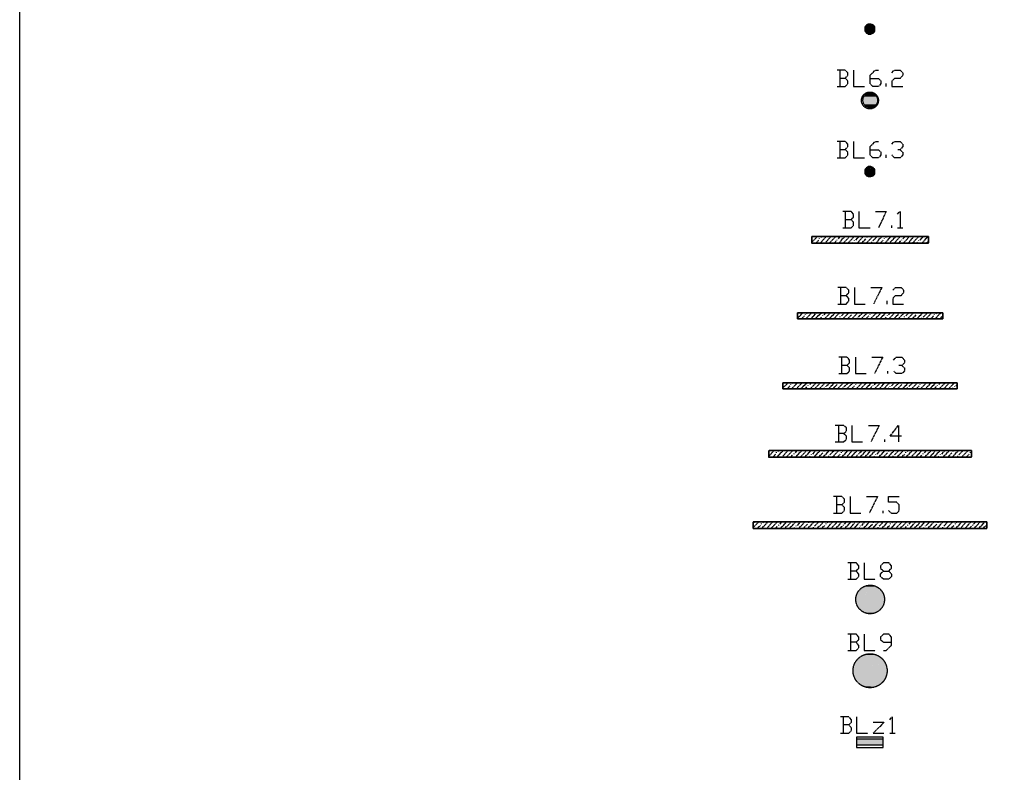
# Model space of a CAD drawing. Header units: millimetres. Extents: x -523 to 1404227, y -783705 to 1038705.
# Tile 170 of 256: x 392587 to 402170, y 238345 to 245673. Entities that reach past the tile are written whole.
import ezdxf

# ---------------------------------------------------------------- set-up
doc = ezdxf.new("R2010")
doc.units = ezdxf.units.MM
doc.linetypes.add('ACAD_ISO08W100', pattern=[36, 24, -3, 6, -3])
doc.layers.add('!!ELEKTRYKA', color=7, linetype='Continuous')

msp = doc.modelspace()

# ---------------------------------------------------------------- linework, layer by layer
at = {"layer": '!!ELEKTRYKA', "color": 7, "linetype": 'ACAD_ISO08W100', "lineweight": -3}
msp.add_lwpolyline([(392587.33, 252743.28), (430887.24, 252743.28), (430887.24, 224442.69), (392587.33, 224442.69)], close=True, dxfattribs=at)
at = {"layer": '!!ELEKTRYKA', "color": 5, "linetype": 'ACAD_ISO08W100', "lineweight": -3}
for points in [[(400909.89, 245580.29), (400909.89, 245592.99), (400909.89, 245601.45), (400906.04, 245609.92), (400897.38, 245614.15), (400893.53, 245622.61), (400884.88, 245626.84), (400872.37, 245631.08), (400863.72, 245631.08), (400855.06, 245631.08), (400846.41, 245631.08), (400837.75, 245626.84), (400830.05, 245618.38), (400821.4, 245614.15), (400816.59, 245605.68), (400812.74, 245597.22), (400812.74, 245584.52), (400812.74, 245576.06), (400812.74, 245567.6), (400816.59, 245559.13), (400821.4, 245550.67), (400830.05, 245542.2), (400837.75, 245537.97), (400846.41, 245533.74), (400855.06, 245533.74), (400863.72, 245533.74), (400872.37, 245533.74), (400884.88, 245537.97), (400893.53, 245542.2), (400897.38, 245546.44), (400906.04, 245554.9), (400909.89, 245563.36), (400909.89, 245571.83)], [(400906.06, 245580.2), (400906.06, 245588.66), (400902.21, 245597.12), (400898.36, 245605.59), (400893.55, 245609.82), (400889.71, 245618.28), (400881.05, 245622.52), (400872.39, 245622.52), (400863.74, 245626.75), (400856.04, 245626.75), (400847.39, 245622.52), (400838.73, 245618.28), (400834.88, 245614.05), (400830.07, 245609.82), (400821.42, 245601.36), (400821.42, 245592.89), (400817.57, 245584.43), (400817.57, 245575.97), (400821.42, 245567.5), (400821.42, 245563.27), (400830.07, 245554.81), (400834.88, 245550.57), (400838.73, 245542.11), (400847.39, 245542.11), (400856.04, 245537.88), (400863.74, 245537.88), (400872.39, 245537.88), (400881.05, 245542.11), (400889.71, 245546.34), (400893.55, 245550.57), (400898.36, 245559.04), (400902.21, 245567.5), (400906.06, 245571.73)], [(400909.89, 244191.71), (400909.89, 244204.4), (400909.89, 244212.87), (400906.04, 244221.33), (400897.38, 244225.56), (400893.53, 244234.03), (400884.88, 244238.26), (400872.37, 244242.49), (400863.72, 244242.49), (400855.06, 244242.49), (400846.41, 244242.49), (400837.75, 244238.26), (400830.05, 244229.79), (400821.4, 244225.56), (400816.59, 244217.1), (400812.74, 244208.63), (400812.74, 244195.94), (400812.74, 244187.47), (400812.74, 244179.01), (400816.59, 244170.55), (400821.4, 244162.08), (400830.05, 244153.62), (400837.75, 244149.39), (400846.41, 244145.15), (400855.06, 244145.15), (400863.72, 244145.15), (400872.37, 244145.15), (400884.88, 244149.39), (400893.53, 244153.62), (400897.38, 244157.85), (400906.04, 244166.31), (400909.89, 244174.78), (400909.89, 244183.24)], [(400906.06, 244191.65), (400906.06, 244200.12), (400902.21, 244208.58), (400898.36, 244217.04), (400893.55, 244221.28), (400889.71, 244229.74), (400881.05, 244233.97), (400872.39, 244233.97), (400863.74, 244238.2), (400856.04, 244238.2), (400847.39, 244233.97), (400838.73, 244229.74), (400834.88, 244225.51), (400830.07, 244221.28), (400821.42, 244212.81), (400821.42, 244204.35), (400817.57, 244195.88), (400817.57, 244187.42), (400821.42, 244178.96), (400821.42, 244174.73), (400830.07, 244166.26), (400834.88, 244162.03), (400838.73, 244153.57), (400847.39, 244153.57), (400856.04, 244149.33), (400863.74, 244149.33), (400872.39, 244149.33), (400881.05, 244153.57), (400889.71, 244157.8), (400893.55, 244162.03), (400898.36, 244170.49), (400902.21, 244178.96), (400906.06, 244183.19)], [(400296.58, 243497.45), (401431.41, 243497.45), (401431.41, 243560.95), (400296.58, 243560.95)], [(400157.19, 242760.73), (401571.19, 242760.73), (401571.19, 242820.03), (400157.19, 242820.03)], [(400157.19, 242820.03), (401571.19, 242820.03), (401571.19, 242760.73), (400157.19, 242760.73)], [(400012.97, 242079.2), (401710.55, 242079.2), (401710.55, 242138.46), (400012.97, 242138.46)], [(400012.97, 242138.46), (401710.55, 242138.46), (401710.55, 242079.2), (400012.97, 242079.2)], [(399877.72, 241414.55), (401850.58, 241414.55), (401850.58, 241478.02), (399877.72, 241478.02)], [(399725.22, 240720.28), (401998.28, 240720.28), (401998.28, 240783.71), (399725.22, 240783.71)], [(399725.22, 240783.71), (401998.28, 240783.71), (401998.28, 240720.28), (399725.22, 240720.28)], [(400732.7, 238586.65), (400990.6, 238586.65), (400990.6, 238688.17), (400732.7, 238688.17)], [(400732.7, 238612.05), (400990.6, 238612.05), (400990.6, 238667), (400732.7, 238667)]]:
    msp.add_lwpolyline(points, close=True, dxfattribs=at)
for points in [[(400622.21, 245101.83), (400648.22, 245131.5), (400648.22, 245156.94), (400622.21, 245182.28), (400542.24, 245182.28)], [(400567.77, 245182.26), (400567.77, 245021.39)], [(400703.02, 245182.28), (400703.02, 245021.44), (400808.9, 245021.44)], [(400863.81, 245101.85), (400944.57, 245101.85), (400969.57, 245076.46), (400969.57, 245051.08), (400944.57, 245021.46), (400888.8, 245021.46), (400863.81, 245051.08), (400863.81, 245131.56), (400914.77, 245182.33), (400944.57, 245182.33)], [(401075.65, 245156.9), (401100.62, 245182.25), (401156.31, 245182.25), (401181.27, 245156.9), (401181.27, 245131.46), (401156.31, 245101.88), (401100.62, 245101.88), (401075.65, 245076.44), (401075.65, 245021.41), (401181.27, 245021.41)], [(400542.24, 245021.47), (400622.21, 245021.47), (400648.22, 245051.05), (400648.22, 245076.49), (400622.21, 245101.83), (400567.29, 245101.83)], [(401020.45, 245021.43), (401020.45, 245051.11)], [(400622.21, 244407.54), (400648.22, 244437.22), (400648.22, 244462.65), (400622.21, 244487.99), (400542.24, 244487.99)], [(400567.77, 244487.99), (400567.77, 244327.12)], [(400703.02, 244488.03), (400703.02, 244327.19), (400808.9, 244327.19)], [(400863.81, 244407.64), (400944.57, 244407.64), (400969.57, 244382.16), (400969.57, 244356.77), (400944.57, 244327.16), (400888.8, 244327.16), (400863.81, 244356.77), (400863.81, 244437.25), (400914.77, 244488.02), (400944.57, 244488.02)], [(401075.65, 244462.57), (401100.62, 244488.02), (401156.31, 244488.02), (401181.27, 244462.57), (401181.27, 244437.22), (401156.31, 244407.55), (401130.38, 244407.55)], [(400542.24, 244327.19), (400622.21, 244327.19), (400648.22, 244356.77), (400648.22, 244382.2), (400622.21, 244407.54), (400567.29, 244407.54)], [(401020.45, 244327.14), (401020.45, 244356.82)], [(401156.31, 244407.55), (401181.27, 244382.2), (401181.27, 244356.76), (401156.31, 244327.18), (401100.62, 244327.18), (401075.65, 244356.76)], [(400678.35, 243725.98), (400703.39, 243751.41), (400703.39, 243780.98), (400678.35, 243806.4), (400597.45, 243806.4)], [(400622.29, 243806.5), (400622.29, 243645.59)], [(400754.09, 243806.4), (400754.09, 243645.52), (400863.78, 243645.52)], [(400914.87, 243806.4), (401020.6, 243806.4), (400944.67, 243645.59)], [(401130.85, 243781.05), (401155.81, 243806.39), (401155.81, 243645.51)], [(400597.45, 243645.56), (400678.35, 243645.56), (400703.39, 243670.98), (400703.39, 243700.55), (400678.35, 243725.98), (400622.49, 243725.98)], [(401075.65, 243645.53), (401075.65, 243670.97)], [(401130.85, 243645.51), (401181.73, 243645.51)], [(400296.3, 243560.89), (401431.16, 243560.89), (401431.16, 243497.39), (400292.44, 243497.39)], [(400296.58, 243505.85), (400347.73, 243560.95)], [(400296.58, 243552.46), (400305.27, 243560.95)], [(400296.58, 243497.45), (400296.58, 243560.95)], [(400334.22, 243497.45), (400364.13, 243527.08)], [(400372.82, 243539.72), (400372.82, 243543.97)], [(400376.68, 243497.45), (400436.51, 243560.95)], [(400385.36, 243552.46), (400394.05, 243560.95)], [(400431.68, 243505.85), (400482.83, 243560.95)], [(400465.46, 243497.45), (400529.15, 243560.95)], [(400512.74, 243497.45), (400533.97, 243518.59)], [(400541.69, 243527.08), (400541.69, 243531.23)], [(400555.2, 243539.72), (400571.61, 243560.95)], [(400559.06, 243497.45), (400617.93, 243560.95)], [(400601.52, 243497.45), (400656.53, 243552.46)], [(400647.84, 243497.45), (400707.67, 243560.95)], [(400694.16, 243497.45), (400698.98, 243505.85)], [(400711.53, 243518.59), (400711.53, 243522.83)], [(400724.07, 243527.08), (400753.99, 243560.95)], [(400736.62, 243497.45), (400796.45, 243560.95)], [(400783.9, 243497.45), (400821.54, 243539.72)], [(400825.4, 243497.45), (400889.09, 243560.95)], [(400834.08, 243552.46), (400834.08, 243556.7)], [(400880.4, 243505.85), (400880.4, 243510.09)], [(400889.09, 243518.59), (400931.55, 243560.95)], [(400919, 243497.45), (400977.87, 243560.95)], [(400961.46, 243497.45), (400990.41, 243527.08)], [(401003.92, 243539.72), (401003.92, 243543.97)], [(401007.78, 243497.45), (401066.65, 243560.95)], [(401016.47, 243552.46), (401020.33, 243560.95)], [(401058.93, 243505.85), (401113.93, 243560.95)], [(401096.56, 243497.45), (401156.39, 243560.95)], [(401142.88, 243497.45), (401160.25, 243518.59)], [(401172.8, 243527.08), (401172.8, 243531.23)], [(401181.48, 243539.72), (401202.71, 243560.95)], [(401185.34, 243497.45), (401245.17, 243560.95)], [(401232.63, 243497.45), (401282.8, 243552.46)], [(401274.12, 243497.45), (401337.81, 243560.95)], [(401321.4, 243497.45), (401329.12, 243505.85)], [(401337.81, 243518.59), (401337.81, 243522.83)], [(401350.35, 243527.08), (401380.27, 243560.95)], [(401367.72, 243497.45), (401426.59, 243560.95)], [(401410.18, 243497.45), (401431.41, 243518.59)], [(400630.49, 242985.2), (400656.5, 243014.77), (400656.5, 243040.21), (400630.49, 243065.64), (400550.52, 243065.64)], [(400576.05, 243065.58), (400576.05, 242904.72)], [(400711.3, 243065.59), (400711.3, 242904.77), (400817.17, 242904.77)], [(400872.09, 243065.59), (400977.85, 243065.59), (400897.08, 242904.74)], [(401083.93, 243040.24), (401108.9, 243065.59), (401164.58, 243065.59), (401189.55, 243040.24), (401189.55, 243014.8), (401164.58, 242985.13), (401108.9, 242985.13), (401083.93, 242959.78), (401083.93, 242904.77), (401189.55, 242904.77)], [(400550.52, 242904.75), (400630.49, 242904.75), (400656.5, 242934.33), (400656.5, 242959.76), (400630.49, 242985.2), (400575.57, 242985.2)], [(401028.73, 242904.8), (401028.73, 242934.38)], [(400157.19, 242764.98), (400208.38, 242820.03)], [(400157.19, 242811.53), (400165.89, 242820.03)], [(400237.36, 242760.73), (400297.24, 242820.03)], [(400246.05, 242811.53), (400254.74, 242820.03)], [(400292.41, 242764.98), (400343.6, 242820.03)], [(400326.22, 242760.73), (400389.96, 242820.03)], [(400415.07, 242798.88), (400432.46, 242820.03)], [(400419.9, 242760.73), (400478.82, 242820.03)], [(400508.76, 242760.73), (400567.68, 242820.03)], [(400585.06, 242790.38), (400614.04, 242820.03)], [(400597.62, 242760.73), (400656.54, 242820.03)], [(400686.48, 242760.73), (400745.39, 242820.03)], [(400750.22, 242777.73), (400791.75, 242820.03)], [(400775.33, 242760.73), (400839.08, 242820.03)], [(400868.06, 242760.73), (400927.94, 242820.03)], [(400876.75, 242811.53), (400881.58, 242820.03)], [(400919.25, 242764.98), (400970.44, 242820.03)], [(400956.91, 242760.73), (401016.8, 242820.03)], [(401041.91, 242798.88), (401063.16, 242820.03)], [(401045.77, 242760.73), (401105.65, 242820.03)], [(401135.6, 242760.73), (401198.38, 242820.03)], [(401210.93, 242790.38), (401240.87, 242820.03)], [(401228.32, 242760.73), (401287.23, 242820.03)], [(401317.18, 242760.73), (401376.09, 242820.03)], [(401380.92, 242777.73), (401423.42, 242820.03)], [(401406.03, 242760.73), (401464.95, 242820.03)], [(401494.89, 242760.73), (401553.81, 242820.03)], [(401503.58, 242811.53), (401512.28, 242820.03)], [(400157.19, 242760.73), (401571.19, 242760.73)], [(400194.86, 242760.73), (400224.8, 242790.38)], [(400233.49, 242798.88), (400233.49, 242803.13)], [(400373.54, 242760.73), (400389.96, 242777.73)], [(400402.52, 242790.38), (400402.52, 242794.63)], [(400462.4, 242760.73), (400517.45, 242811.53)], [(400551.26, 242760.73), (400558.99, 242764.98)], [(400572.51, 242777.73), (400572.51, 242781.88)], [(400643.98, 242760.73), (400682.61, 242798.88)], [(400695.17, 242811.53), (400695.17, 242815.78)], [(400741.53, 242764.98), (400741.53, 242769.23)], [(400821.7, 242760.73), (400851.64, 242790.38)], [(400864.19, 242798.88), (400864.19, 242803.13)], [(401004.24, 242760.73), (401020.66, 242777.73)], [(401033.22, 242790.38), (401033.22, 242794.63)], [(401093.1, 242760.73), (401143.32, 242811.53)], [(401181.96, 242760.73), (401189.68, 242764.98)], [(401198.38, 242777.73), (401198.38, 242781.88)], [(401270.81, 242760.73), (401313.31, 242798.88)], [(401325.87, 242811.53), (401325.87, 242815.78)], [(401368.36, 242764.98), (401368.36, 242769.23)], [(401452.39, 242760.73), (401482.33, 242790.38)], [(401491.03, 242798.88), (401491.03, 242803.13)], [(401549.94, 242764.98), (401571.19, 242790.38)], [(400638.76, 242307.89), (400664.77, 242333.22), (400664.77, 242358.66), (400638.76, 242388.23), (400558.8, 242388.23)], [(400584.33, 242388.28), (400584.33, 242227.42)], [(400720.27, 242388.21), (400720.27, 242227.3), (400826.14, 242227.3)], [(400881.06, 242388.24), (400986.81, 242388.24), (400906.05, 242227.3)], [(401092.21, 242358.6), (401117.17, 242388.27), (401172.86, 242388.27), (401197.82, 242358.6), (401197.82, 242333.25), (401172.86, 242307.81), (401143.1, 242307.81)], [(400558.8, 242227.44), (400638.76, 242227.44), (400664.77, 242252.78), (400664.77, 242282.45), (400638.76, 242307.89), (400583.85, 242307.89)], [(401037.7, 242227.36), (401037.7, 242252.71)], [(401172.86, 242307.81), (401197.82, 242282.46), (401197.82, 242252.8), (401172.86, 242227.45), (401117.17, 242227.45), (401092.21, 242252.8)], [(400012.97, 242087.71), (400068.08, 242138.46)], [(400012.97, 242129.96), (400021.67, 242138.46)], [(400012.97, 242079.2), (401710.55, 242079.2)], [(400055.51, 242079.2), (400084.51, 242108.88)], [(400093.21, 242121.54), (400093.21, 242125.8)], [(400098.04, 242079.2), (400157.02, 242138.46)], [(400105.78, 242134.21), (400114.48, 242138.46)], [(400153.15, 242087.71), (400203.42, 242138.46)], [(400186.98, 242079.2), (400249.82, 242138.46)], [(400233.39, 242079.2), (400249.82, 242100.37)], [(400262.39, 242108.88), (400262.39, 242113.04)], [(400275.92, 242121.54), (400292.36, 242138.46)], [(400279.79, 242079.2), (400338.76, 242138.46)], [(400322.33, 242079.2), (400377.43, 242134.21)], [(400368.73, 242079.2), (400427.7, 242138.46)], [(400411.27, 242079.2), (400419, 242087.71)], [(400432.53, 242100.37), (400432.53, 242104.63)], [(400440.27, 242108.88), (400474.1, 242138.46)], [(400457.67, 242079.2), (400516.64, 242138.46)], [(400504.07, 242079.2), (400541.77, 242121.54)], [(400546.61, 242079.2), (400605.58, 242138.46)], [(400555.31, 242134.21), (400555.31, 242138.46)], [(400601.71, 242087.71), (400601.71, 242091.87)], [(400609.45, 242100.37), (400651.98, 242138.46)], [(400635.55, 242079.2), (400698.38, 242138.46)], [(400681.95, 242079.2), (400711.92, 242108.88)], [(400724.49, 242121.54), (400724.49, 242125.8)], [(400728.35, 242079.2), (400787.32, 242138.46)], [(400732.22, 242134.21), (400740.92, 242138.46)], [(400779.59, 242087.71), (400829.86, 242138.46)], [(400817.29, 242079.2), (400876.26, 242138.46)], [(400859.83, 242079.2), (400881.1, 242100.37)], [(400893.66, 242108.88), (400893.66, 242113.04)], [(400902.37, 242121.54), (400923.63, 242138.46)], [(400906.23, 242079.2), (400965.2, 242138.46)], [(400952.64, 242079.2), (401003.87, 242134.21)], [(400995.17, 242079.2), (401054.14, 242138.46)], [(401041.57, 242079.2), (401050.28, 242087.71)], [(401058.98, 242100.37), (401058.98, 242104.63)], [(401071.54, 242108.88), (401100.55, 242138.46)], [(401084.11, 242079.2), (401147.92, 242138.46)], [(401130.51, 242079.2), (401173.05, 242121.54)], [(401176.92, 242079.2), (401236.85, 242138.46)], [(401181.75, 242134.21), (401181.75, 242138.46)], [(401228.15, 242087.71), (401228.15, 242091.87)], [(401240.72, 242100.37), (401278.42, 242138.46)], [(401265.86, 242079.2), (401325.79, 242138.46)], [(401312.26, 242079.2), (401342.23, 242108.88)], [(401350.93, 242121.54), (401350.93, 242125.8)], [(401354.8, 242079.2), (401413.77, 242138.46)], [(401363.5, 242134.21), (401372.2, 242138.46)], [(401409.9, 242087.71), (401461.14, 242138.46)], [(401443.74, 242079.2), (401502.71, 242138.46)], [(401490.14, 242079.2), (401507.54, 242100.37)], [(401520.11, 242108.88), (401520.11, 242113.04)], [(401532.67, 242121.54), (401550.08, 242138.46)], [(401536.54, 242079.2), (401596.48, 242138.46)], [(401579.08, 242079.2), (401634.18, 242134.21)], [(401625.48, 242079.2), (401685.42, 242138.46)], [(401668.02, 242079.2), (401676.72, 242087.71)], [(401689.29, 242100.37), (401689.29, 242104.63)], [(401697.99, 242108.88), (401710.55, 242121.54)], [(400604.97, 241643.15), (400634.84, 241668.59), (400634.84, 241698.17), (400604.97, 241723.61), (400524.99, 241723.61)], [(400554.66, 241723.59), (400554.66, 241562.7)], [(400685.77, 241723.59), (400685.77, 241562.74), (400791.66, 241562.74)], [(400847.24, 241723.55), (400953.02, 241723.55), (400872.25, 241562.67)], [(401168.84, 241617.8), (401058.4, 241617.8), (401139.07, 241723.63), (401139.07, 241562.77)], [(400524.99, 241562.79), (400604.97, 241562.79), (400634.84, 241588.13), (400634.84, 241617.81), (400604.97, 241643.15), (400554.86, 241643.15)], [(401008.03, 241562.74), (401008.03, 241588.1)], [(399877.45, 241414.53), (399877.45, 241478), (401850.36, 241478), (401850.36, 241414.53), (399873.58, 241414.53), (401850.36, 241414.53)], [(399877.72, 241422.97), (399929, 241478.02)], [(399877.72, 241469.6), (399886.43, 241478.02)], [(399915.46, 241414.55), (399945.45, 241444.16)], [(399954.16, 241456.83), (399954.16, 241461.09)], [(399958.03, 241414.55), (400017.05, 241478.02)], [(399966.74, 241469.6), (399975.45, 241478.02)], [(400013.18, 241422.97), (400064.46, 241478.02)], [(400047.05, 241414.55), (400110.9, 241478.02)], [(400093.49, 241414.55), (400110.9, 241435.64)], [(400123.48, 241444.16), (400123.48, 241448.41)], [(400136.06, 241456.83), (400152.51, 241478.02)], [(400139.93, 241414.55), (400199.92, 241478.02)], [(400182.5, 241414.55), (400237.66, 241469.6)], [(400228.95, 241414.55), (400287.97, 241478.02)], [(400271.52, 241414.55), (400280.23, 241422.97)], [(400292.81, 241435.64), (400292.81, 241439.9)], [(400305.38, 241444.16), (400335.38, 241478.02)], [(400317.96, 241414.55), (400376.98, 241478.02)], [(400364.41, 241414.55), (400403.11, 241456.83)], [(400406.98, 241414.55), (400466, 241478.02)], [(400415.69, 241469.6), (400415.69, 241473.76)], [(400462.13, 241422.97), (400462.13, 241427.22)], [(400470.84, 241435.64), (400512.44, 241478.02)], [(400495.99, 241414.55), (400558.89, 241478.02)], [(400542.44, 241414.55), (400572.43, 241444.16)], [(400585.01, 241456.83), (400585.01, 241461.09)], [(400588.88, 241414.55), (400647.9, 241478.02)], [(400592.75, 241469.6), (400601.46, 241478.02)], [(400640.16, 241422.97), (400690.47, 241478.02)], [(400677.9, 241414.55), (400736.92, 241478.02)], [(400720.47, 241414.55), (400741.75, 241435.64)], [(400754.33, 241444.16), (400754.33, 241448.41)], [(400762.07, 241456.83), (400783.36, 241478.02)], [(400766.91, 241414.55), (400825.93, 241478.02)], [(400813.35, 241414.55), (400863.67, 241469.6)], [(400855.93, 241414.55), (400914.95, 241478.02)], [(400902.37, 241414.55), (400911.08, 241422.97)], [(400918.82, 241435.64), (400918.82, 241439.9)], [(400931.4, 241444.16), (400961.39, 241478.02)], [(400948.81, 241414.55), (401007.83, 241478.02)], [(400991.39, 241414.55), (401032.99, 241456.83)], [(401037.83, 241414.55), (401096.85, 241478.02)], [(401046.54, 241469.6), (401046.54, 241473.76)], [(401088.14, 241422.97), (401088.14, 241427.22)], [(401100.72, 241435.64), (401143.29, 241478.02)], [(401126.84, 241414.55), (401185.87, 241478.02)], [(401173.29, 241414.55), (401202.31, 241444.16)], [(401211.02, 241456.83), (401211.02, 241461.09)], [(401215.86, 241414.55), (401274.88, 241478.02)], [(401223.6, 241469.6), (401232.31, 241478.02)], [(401270.04, 241422.97), (401321.32, 241478.02)], [(401303.91, 241414.55), (401367.77, 241478.02)], [(401351.32, 241414.55), (401367.77, 241435.64)], [(401380.35, 241444.16), (401380.35, 241448.41)], [(401392.92, 241456.83), (401410.34, 241478.02)], [(401397.76, 241414.55), (401456.78, 241478.02)], [(401440.33, 241414.55), (401494.52, 241469.6)], [(401486.78, 241414.55), (401545.8, 241478.02)], [(401528.38, 241414.55), (401537.09, 241422.97)], [(401549.67, 241435.64), (401549.67, 241439.9)], [(401562.25, 241444.16), (401592.24, 241478.02)], [(401575.79, 241414.55), (401634.81, 241478.02)], [(401622.24, 241414.55), (401659.97, 241456.83)], [(401663.84, 241414.55), (401723.83, 241478.02)], [(401672.55, 241469.6), (401672.55, 241473.76)], [(401718.99, 241422.97), (401718.99, 241427.22)], [(401727.7, 241435.64), (401770.27, 241478.02)], [(401752.86, 241414.55), (401816.72, 241478.02)], [(401799.3, 241414.55), (401829.29, 241444.16)], [(401841.87, 241456.83), (401841.87, 241461.09)], [(401846.71, 241414.55), (401850.58, 241418.71)], [(400588.42, 240948.87), (400614.43, 240974.21), (400614.43, 241003.89), (400588.42, 241029.34), (400508.43, 241029.34)], [(400538.1, 241029.25), (400538.1, 240868.44)], [(400669.21, 241029.26), (400669.21, 240868.39), (400775.11, 240868.39)], [(400829.99, 241029.34), (400935.78, 241029.34), (400855, 240868.45)], [(401041.84, 240893.81), (401071.61, 240868.45), (401122.51, 240868.45), (401147.48, 240893.81), (401147.48, 240948.84), (401122.51, 240974.29), (401041.84, 240974.29), (401041.84, 241029.32), (401147.48, 241029.32)], [(400508.43, 240868.4), (400588.42, 240868.4), (400614.43, 240893.84), (400614.43, 240923.43), (400588.42, 240948.87), (400538.3, 240948.87)], [(400990.77, 240868.46), (400990.77, 240893.83)], [(399725.22, 240728.7), (399780.43, 240783.71)], [(399725.22, 240775.29), (399737.81, 240783.71)], [(399767.83, 240720.28), (399796.89, 240749.91)], [(399805.61, 240762.6), (399805.61, 240766.86)], [(399809.48, 240720.28), (399869.53, 240783.71)], [(399818.2, 240775.29), (399826.91, 240783.71)], [(399864.68, 240728.7), (399916.01, 240783.71)], [(399898.58, 240720.28), (399962.5, 240783.71)], [(399945.07, 240720.28), (399962.5, 240741.39)], [(399975.09, 240749.91), (399975.09, 240754.08)], [(399987.68, 240762.6), (400004.15, 240783.71)], [(399991.56, 240720.28), (400051.6, 240783.71)], [(400034.17, 240720.28), (400089.38, 240775.29)], [(400080.66, 240720.28), (400139.74, 240783.71)], [(400123.27, 240720.28), (400131.99, 240728.7)], [(400144.58, 240741.39), (400144.58, 240745.65)], [(400157.17, 240749.91), (400186.23, 240783.71)], [(400169.76, 240720.28), (400228.84, 240783.71)], [(400216.25, 240720.28), (400254.02, 240762.6)], [(400258.86, 240720.28), (400317.94, 240783.71)], [(400266.61, 240775.29), (400266.61, 240779.55)], [(400314.07, 240728.7), (400314.07, 240732.96)], [(400321.82, 240741.39), (400364.43, 240783.71)], [(400347.96, 240720.28), (400410.92, 240783.71)], [(400394.45, 240720.28), (400423.51, 240749.91)], [(400436.1, 240762.6), (400436.1, 240766.86)], [(400440.94, 240720.28), (400500.02, 240783.71)], [(400444.81, 240775.29), (400453.53, 240783.71)], [(400491.3, 240728.7), (400542.63, 240783.71)], [(400530.04, 240720.28), (400589.12, 240783.71)], [(400571.69, 240720.28), (400592.99, 240741.39)], [(400605.58, 240749.91), (400605.58, 240754.08)], [(400614.3, 240762.6), (400635.61, 240783.71)], [(400618.18, 240720.28), (400678.22, 240783.71)], [(400664.66, 240720.28), (400715.99, 240775.29)], [(400707.28, 240720.28), (400766.36, 240783.71)], [(400753.76, 240720.28), (400762.48, 240728.7)], [(400771.2, 240741.39), (400771.2, 240745.65)], [(400783.79, 240749.91), (400812.84, 240783.71)], [(400800.25, 240720.28), (400859.33, 240783.71)], [(400842.87, 240720.28), (400885.48, 240762.6)], [(401998.39, 240720.24), (400863.81, 240720.24)], [(400889.35, 240720.28), (400948.43, 240783.71)], [(400898.07, 240775.29), (400898.07, 240779.55)], [(400940.68, 240728.7), (400940.68, 240732.96)], [(400953.28, 240741.39), (400991.05, 240783.71)], [(400978.46, 240720.28), (401037.53, 240783.71)], [(401024.94, 240720.28), (401054.97, 240749.91)], [(401062.72, 240762.6), (401062.72, 240766.86)], [(401067.56, 240720.28), (401126.64, 240783.71)], [(401075.31, 240775.29), (401084.02, 240783.71)], [(401121.79, 240728.7), (401173.12, 240783.71)], [(401155.69, 240720.28), (401219.61, 240783.71)], [(401203.15, 240720.28), (401219.61, 240741.39)], [(401232.2, 240749.91), (401232.2, 240754.08)], [(401244.79, 240762.6), (401262.23, 240783.71)], [(401249.64, 240720.28), (401308.71, 240783.71)], [(401291.28, 240720.28), (401346.49, 240775.29)], [(401337.77, 240720.28), (401397.82, 240783.71)], [(401380.38, 240720.28), (401389.1, 240728.7)], [(401401.69, 240741.39), (401401.69, 240745.65)], [(401410.41, 240749.91), (401444.3, 240783.71)], [(401426.87, 240720.28), (401485.95, 240783.71)], [(401473.36, 240720.28), (401512.1, 240762.6)], [(401515.97, 240720.28), (401575.05, 240783.71)], [(401524.69, 240775.29), (401524.69, 240779.55)], [(401571.18, 240728.7), (401571.18, 240732.96)], [(401579.89, 240741.39), (401621.54, 240783.71)], [(401605.07, 240720.28), (401668.03, 240783.71)], [(401651.56, 240720.28), (401680.62, 240749.91)], [(401694.18, 240762.6), (401694.18, 240766.86)], [(401698.05, 240720.28), (401757.13, 240783.71)], [(401701.92, 240775.29), (401710.64, 240783.71)], [(401748.41, 240728.7), (401799.74, 240783.71)], [(401787.15, 240720.28), (401846.23, 240783.71)], [(401828.8, 240720.28), (401850.1, 240741.39)], [(401862.69, 240749.91), (401862.69, 240754.08)], [(401871.41, 240762.6), (401892.72, 240783.71)], [(401876.25, 240720.28), (401935.33, 240783.71)], [(401922.74, 240720.28), (401973.1, 240775.29)], [(401964.39, 240720.28), (401998.28, 240754.08)], [(400728.7, 240305.45), (400753.73, 240330.77), (400753.73, 240356.19), (400728.7, 240385.84), (400647.82, 240385.84)], [(400673.35, 240385.83), (400673.35, 240224.97)], [(400804.46, 240385.87), (400804.46, 240224.95), (400914.11, 240224.95)], [(400995.03, 240224.96), (400965.24, 240250.43), (400965.24, 240275.79), (400995.03, 240305.39), (401045.96, 240305.39), (401070.94, 240330.85), (401070.94, 240356.22), (401045.96, 240385.81), (400995.03, 240385.81), (400965.24, 240356.22), (400965.24, 240330.85), (400995.03, 240305.39)], [(400647.82, 240224.95), (400728.7, 240224.95), (400753.73, 240250.37), (400753.73, 240275.79), (400728.7, 240305.45), (400672.85, 240305.45)], [(401045.83, 240305.42), (401070.81, 240275.74), (401070.81, 240250.37), (401045.83, 240225.01), (400994.91, 240225.01)], [(400728.7, 239611.14), (400753.73, 239636.56), (400753.73, 239661.88), (400728.7, 239691.54), (400647.82, 239691.54)], [(400673.35, 239691.55), (400673.35, 239530.68)], [(400804.46, 239691.59), (400804.46, 239530.67), (400914.11, 239530.67)], [(400995.03, 239530.72), (401020.01, 239530.72), (401070.94, 239581.45), (401070.94, 239661.98), (401045.96, 239691.57), (400995.03, 239691.57), (400965.24, 239661.98), (400965.24, 239636.51), (400995.03, 239611.15), (401070.94, 239611.15)], [(400647.82, 239530.65), (400728.7, 239530.65), (400753.73, 239556.07), (400753.73, 239581.49), (400728.7, 239611.14), (400672.85, 239611.14)], [(400656.01, 238806.74), (400682.01, 238832.17), (400682.01, 238857.51), (400656.01, 238887.18), (400576.05, 238887.18)], [(400576.05, 238726.31), (400656.01, 238726.31), (400682.01, 238751.74), (400682.01, 238777.07), (400656.01, 238806.74), (400601.1, 238806.74)], [(400601.59, 238887.22), (400601.59, 238726.28)], [(400732.7, 238887.18), (400732.7, 238726.28), (400842.4, 238726.28)], [(400893.48, 238832.14), (400999.22, 238832.14), (400893.48, 238726.3), (400999.22, 238726.3)], [(401054.26, 238857.57), (401079.23, 238887.15), (401079.23, 238726.29)], [(401054.26, 238726.29), (401109, 238726.29)]]:
    msp.add_lwpolyline(points, dxfattribs=at)
for centre, radius in [((400862.2, 244887.02), 82.21), ((400865.07, 244888.27), 71.3), ((400864.06, 240028.31), 139.46), ((400863.41, 239334.57), 165.64)]:
    msp.add_circle(centre, radius, dxfattribs=at)
for points in [[(400825.56, 245605.59), (400902.5, 245601.36), (400821.71, 245601.36)], [(400821.71, 245601.36), (400902.5, 245597.12), (400821.71, 245597.12)], [(400821.71, 245601.36), (400902.5, 245601.36), (400902.5, 245597.12)], [(400829.7, 245609.92), (400897.98, 245605.68), (400825.85, 245605.68)], [(400825.85, 245605.68), (400897.98, 245605.68), (400901.83, 245601.45)], [(400833.84, 245614.15), (400893.47, 245609.92), (400829.99, 245609.92)], [(400829.99, 245609.92), (400897.31, 245609.92), (400897.31, 245605.68)], [(400837.98, 245618.38), (400888.95, 245614.15), (400834.13, 245614.15)], [(400834.13, 245614.15), (400888.95, 245614.15), (400893.76, 245609.91)], [(400842.12, 245622.61), (400884.43, 245618.38), (400838.27, 245618.38)], [(400838.27, 245618.38), (400889.24, 245618.38), (400889.24, 245614.15)], [(400842.41, 245622.61), (400880.88, 245622.61), (400884.73, 245618.38)], [(400855.23, 245626.84), (400872.54, 245622.61), (400851.38, 245622.61)], [(400855.52, 245626.84), (400868.02, 245626.84), (400872.83, 245622.6)], [(400821.42, 245588.66), (400906.06, 245584.43), (400817.57, 245584.43)], [(400817.57, 245584.43), (400906.06, 245580.2), (400817.57, 245580.2)], [(400817.57, 245584.43), (400906.06, 245584.43), (400906.06, 245580.2)], [(400817.57, 245580.2), (400906.06, 245575.97), (400817.57, 245575.97)], [(400817.57, 245580.2), (400906.06, 245580.2), (400906.06, 245575.97)], [(400817.57, 245575.97), (400906.06, 245571.73), (400821.42, 245571.73)], [(400817.57, 245575.97), (400906.06, 245575.97), (400906.06, 245571.73)], [(400821.71, 245597.12), (400906.35, 245592.89), (400821.71, 245592.89)], [(400821.71, 245597.12), (400902.5, 245597.12), (400906.35, 245592.89)], [(400821.71, 245592.89), (400906.35, 245588.66), (400821.71, 245588.66)], [(400821.71, 245592.89), (400906.35, 245592.89), (400906.35, 245588.66)], [(400821.71, 245588.66), (400906.35, 245588.66), (400906.35, 245584.43)], [(400821.71, 245571.73), (400906.35, 245567.5), (400821.71, 245567.5)], [(400821.71, 245571.73), (400906.35, 245571.73), (400906.35, 245567.5)], [(400821.71, 245567.5), (400902.5, 245563.27), (400821.71, 245563.27)], [(400821.71, 245567.5), (400902.5, 245567.5), (400902.5, 245563.27)], [(400821.71, 245563.27), (400897.69, 245559.04), (400825.56, 245559.04)], [(400821.71, 245563.27), (400902.5, 245563.27), (400897.69, 245559.04)], [(400825.85, 245559.04), (400897.98, 245554.81), (400829.7, 245554.81)], [(400825.85, 245559.04), (400897.98, 245559.04), (400897.98, 245554.81)], [(400829.99, 245554.9), (400893.47, 245550.58), (400829.99, 245550.58)], [(400829.99, 245554.9), (400897.31, 245554.9), (400893.47, 245550.58)], [(400834.13, 245550.67), (400888.95, 245546.44), (400837.98, 245546.44)], [(400834.13, 245550.67), (400888.95, 245550.67), (400888.95, 245546.44)], [(400838.27, 245546.44), (400884.43, 245542.21), (400838.27, 245542.21)], [(400838.27, 245546.44), (400889.24, 245546.44), (400884.43, 245542.21)], [(400847.24, 245542.12), (400872.25, 245537.89), (400851.09, 245537.89)], [(400847.24, 245542.12), (400877.05, 245542.12), (400872.25, 245537.89)], [(400813.12, 244936.8), (400918.92, 244932.56), (400804.46, 244932.56)], [(400804.46, 244932.56), (400922.77, 244924.1), (400804.46, 244924.1)], [(400804.46, 244932.56), (400918.92, 244932.56), (400922.77, 244924.1)], [(400816.59, 244941.06), (400914.69, 244936.83), (400812.74, 244936.83)], [(400812.74, 244936.83), (400914.69, 244936.83), (400918.54, 244932.6)], [(400821.42, 244945.22), (400910.87, 244940.99), (400817.57, 244940.99)], [(400817.57, 244940.99), (400910.87, 244940.99), (400914.71, 244936.76)], [(400825.56, 244949.47), (400902.5, 244945.24), (400821.71, 244945.24)], [(400821.71, 244945.24), (400902.5, 244945.24), (400910.19, 244941)], [(400834.51, 244953.72), (400897.98, 244949.49), (400825.85, 244949.49)], [(400825.85, 244949.49), (400897.98, 244949.49), (400901.83, 244945.25)], [(400834.13, 244953.75), (400893.76, 244953.75), (400897.6, 244949.52)], [(400846.93, 244958), (400884.43, 244953.77), (400838.27, 244953.77)], [(400847.24, 244957.94), (400880.9, 244957.94), (400885.71, 244953.71)], [(400795.89, 244915.58), (400931.52, 244907.12), (400792.04, 244907.12)], [(400792.04, 244907.12), (400931.52, 244902.88), (400792.04, 244902.88)], [(400792.04, 244907.12), (400931.52, 244907.12), (400931.52, 244902.88)], [(400792.04, 244902.88), (400931.52, 244894.42), (400792.04, 244894.42)], [(400792.04, 244902.88), (400931.52, 244902.88), (400931.52, 244894.42)], [(400792.04, 244894.42), (400936.33, 244885.95), (400792.04, 244885.95)], [(400792.04, 244894.42), (400931.52, 244894.42), (400936.33, 244885.95)], [(400792.04, 244885.95), (400931.52, 244881.72), (400792.04, 244881.72)], [(400792.04, 244885.95), (400936.33, 244885.95), (400931.52, 244881.72)], [(400792.04, 244881.72), (400931.52, 244873.26), (400792.04, 244873.26)], [(400792.04, 244881.72), (400931.52, 244881.72), (400931.52, 244873.26)], [(400792.04, 244873.26), (400931.52, 244869.02), (400792.04, 244869.02)], [(400792.04, 244873.26), (400931.52, 244873.26), (400931.52, 244869.02)], [(400792.04, 244869.02), (400927.67, 244860.56), (400795.89, 244860.56)], [(400792.04, 244869.02), (400931.52, 244869.02), (400927.67, 244860.56)], [(400800.03, 244919.83), (400927, 244915.6), (400796.18, 244915.6)], [(400796.18, 244915.6), (400927, 244915.6), (400931.81, 244907.13)], [(400796.18, 244860.58), (400927, 244856.34), (400800.03, 244856.34)], [(400796.18, 244860.58), (400927, 244860.58), (400927, 244856.34)], [(400804.17, 244924.08), (400927.29, 244919.85), (400800.32, 244919.85)], [(400800.32, 244919.85), (400927.29, 244919.85), (400927.29, 244915.62)], [(400800.32, 244856.36), (400923.44, 244847.9), (400804.17, 244847.9)], [(400800.32, 244856.36), (400927.29, 244856.36), (400923.44, 244847.9)], [(400804.46, 244924.1), (400922.77, 244924.1), (400927.58, 244919.87)], [(400804.46, 244847.92), (400918.92, 244843.69), (400804.46, 244843.69)], [(400804.46, 244847.92), (400922.77, 244847.92), (400918.92, 244843.69)], [(400804.46, 244843.69), (400914.11, 244839.45), (400813.12, 244839.45)], [(400804.46, 244843.69), (400918.92, 244843.69), (400914.11, 244839.45)], [(400812.74, 244839.49), (400909.89, 244835.26), (400816.59, 244835.26)], [(400812.74, 244839.49), (400914.69, 244839.49), (400909.89, 244835.26)], [(400817.57, 244835.09), (400902.21, 244830.86), (400821.42, 244830.86)], [(400817.57, 244835.09), (400910.87, 244835.09), (400902.21, 244830.86)], [(400821.71, 244830.88), (400897.69, 244826.65), (400825.56, 244826.65)], [(400821.71, 244830.88), (400902.5, 244830.88), (400897.69, 244826.65)], [(400825.85, 244826.67), (400893.17, 244822.44), (400834.51, 244822.44)], [(400825.85, 244826.67), (400897.98, 244826.67), (400893.17, 244822.44)], [(400834.13, 244822.48), (400885.1, 244818.25), (400837.98, 244818.25)], [(400834.13, 244822.48), (400893.76, 244822.48), (400885.1, 244818.25)], [(400851.38, 244818.24), (400872.54, 244818.24), (400863.88, 244814.01)], [(400821.42, 244200.12), (400906.06, 244195.88), (400817.57, 244195.88)], [(400817.57, 244195.88), (400906.06, 244191.65), (400817.57, 244191.65)], [(400817.57, 244195.88), (400906.06, 244195.88), (400906.06, 244191.65)], [(400817.57, 244191.65), (400906.06, 244187.42), (400817.57, 244187.42)], [(400817.57, 244191.65), (400906.06, 244191.65), (400906.06, 244187.42)], [(400817.57, 244187.42), (400906.06, 244183.19), (400821.42, 244183.19)], [(400817.57, 244187.42), (400906.06, 244187.42), (400906.06, 244183.19)], [(400825.56, 244217.08), (400902.5, 244212.85), (400821.71, 244212.85)], [(400821.71, 244212.85), (400902.5, 244208.62), (400821.71, 244208.62)], [(400821.71, 244212.85), (400902.5, 244212.85), (400902.5, 244208.62)], [(400821.71, 244208.62), (400906.35, 244204.39), (400821.71, 244204.39)], [(400821.71, 244208.62), (400902.5, 244208.62), (400906.35, 244204.39)], [(400821.71, 244204.39), (400906.35, 244200.15), (400821.71, 244200.15)], [(400821.71, 244204.39), (400906.35, 244204.39), (400906.35, 244200.15)], [(400821.71, 244200.15), (400906.35, 244200.15), (400906.35, 244195.92)], [(400821.71, 244183.23), (400906.35, 244178.99), (400821.71, 244178.99)], [(400821.71, 244183.23), (400906.35, 244183.23), (400906.35, 244178.99)], [(400821.71, 244178.99), (400902.5, 244174.76), (400821.71, 244174.76)], [(400821.71, 244178.99), (400902.5, 244178.99), (400902.5, 244174.76)], [(400821.71, 244174.76), (400897.69, 244170.53), (400825.56, 244170.53)], [(400821.71, 244174.76), (400902.5, 244174.76), (400897.69, 244170.53)], [(400829.7, 244221.35), (400897.98, 244217.12), (400825.85, 244217.12)], [(400825.85, 244217.12), (400897.98, 244217.12), (400901.83, 244212.89)], [(400825.85, 244170.47), (400897.98, 244166.24), (400829.7, 244166.24)], [(400825.85, 244170.47), (400897.98, 244170.47), (400897.98, 244166.24)], [(400833.84, 244225.52), (400893.47, 244221.29), (400829.99, 244221.29)], [(400829.99, 244221.29), (400897.31, 244221.29), (400897.31, 244217.06)], [(400829.99, 244166.28), (400893.47, 244162.05), (400829.99, 244162.05)], [(400829.99, 244166.28), (400897.31, 244166.28), (400893.47, 244162.05)], [(400837.98, 244229.79), (400888.95, 244225.56), (400834.13, 244225.56)], [(400834.13, 244225.56), (400888.95, 244225.56), (400893.76, 244221.32)], [(400834.13, 244162.08), (400888.95, 244157.85), (400837.98, 244157.85)], [(400834.13, 244162.08), (400888.95, 244162.08), (400888.95, 244157.85)], [(400842.12, 244234.05), (400884.43, 244229.82), (400838.27, 244229.82)], [(400838.27, 244229.82), (400889.24, 244229.82), (400889.24, 244225.59)], [(400842.41, 244234.09), (400880.88, 244234.09), (400884.73, 244229.86)], [(400855.23, 244238.21), (400872.54, 244233.98), (400851.38, 244233.98)], [(400855.52, 244238.24), (400868.02, 244238.24), (400872.83, 244234.01)], [(400838.27, 244157.89), (400884.43, 244153.66), (400838.27, 244153.66)], [(400838.27, 244157.89), (400889.24, 244157.89), (400884.43, 244153.66)], [(400847.24, 244153.55), (400872.25, 244149.32), (400851.09, 244149.32)], [(400847.24, 244153.55), (400877.05, 244153.55), (400872.25, 244149.32)], [(400783.16, 240140.28), (400952.48, 240131.82), (400770.65, 240131.82)], [(400792.42, 240148.72), (400944.41, 240140.26), (400783.76, 240140.26)], [(400783.76, 240140.26), (400944.41, 240140.26), (400953.07, 240131.79)], [(400804.55, 240152.96), (400931.52, 240148.72), (400792.04, 240148.72)], [(400792.04, 240148.72), (400931.52, 240148.72), (400944.03, 240140.26)], [(400816.97, 240161.47), (400918.92, 240153), (400804.46, 240153)], [(400804.46, 240153), (400918.92, 240153), (400931.43, 240148.77)], [(400817.57, 240161.44), (400906.06, 240161.44), (400919.52, 240152.98)], [(400842.79, 240165.67), (400893.76, 240161.44), (400834.13, 240161.44)], [(400842.41, 240165.76), (400876.07, 240165.76), (400893.38, 240161.44)], [(400728.26, 240068.32), (400999.65, 240055.62), (400724.41, 240055.62)], [(400724.41, 240055.62), (400999.65, 240038.68), (400724.41, 240038.68)], [(400724.41, 240055.62), (400999.65, 240055.62), (400999.65, 240038.68)], [(400732.4, 240080.98), (400995.12, 240068.27), (400728.56, 240068.27)], [(400728.56, 240068.27), (400995.12, 240068.27), (400999.94, 240055.57)], [(400736.54, 240093.73), (400990.6, 240081.03), (400732.7, 240081.03)], [(400732.7, 240081.03), (400990.6, 240081.03), (400995.41, 240068.32)], [(400745.5, 240102.15), (400987.03, 240093.68), (400736.84, 240093.68)], [(400736.84, 240093.68), (400987.03, 240093.68), (400990.88, 240080.98)], [(400753.78, 240114.95), (400977.98, 240102.25), (400745.12, 240102.25)], [(400745.12, 240102.25), (400977.98, 240102.25), (400986.64, 240093.78)], [(400762.75, 240123.35), (400969.62, 240114.88), (400754.09, 240114.88)], [(400754.09, 240114.88), (400969.62, 240114.88), (400978.28, 240102.18)], [(400771.03, 240131.82), (400965.38, 240123.35), (400762.37, 240123.35)], [(400762.37, 240123.35), (400965.38, 240123.35), (400970.19, 240114.88)], [(400770.65, 240131.82), (400952.48, 240131.82), (400964.99, 240123.35)], [(400724.41, 240038.68), (401003.5, 240025.97), (400724.41, 240025.97)], [(400724.41, 240038.68), (400999.65, 240038.68), (401003.5, 240025.97)], [(400724.41, 240025.97), (400999.65, 240013.27), (400724.41, 240013.27)], [(400724.41, 240025.97), (401003.5, 240025.97), (400999.65, 240013.27)], [(400724.41, 240013.27), (400999.65, 240000.57), (400724.41, 240000.57)], [(400724.41, 240013.27), (400999.65, 240013.27), (400999.65, 240000.57)], [(400724.41, 240000.57), (400995.8, 239987.87), (400728.26, 239987.87)], [(400724.41, 240000.57), (400999.65, 240000.57), (400995.8, 239987.87)], [(400728.56, 239987.82), (400991.27, 239975.12), (400732.4, 239975.12)], [(400728.56, 239987.82), (400995.12, 239987.82), (400991.27, 239975.12)], [(400732.7, 239975.17), (400986.75, 239962.47), (400736.54, 239962.47)], [(400732.7, 239975.17), (400990.6, 239975.17), (400986.75, 239962.47)], [(400736.84, 239962.52), (400978.37, 239949.82), (400745.5, 239949.82)], [(400736.84, 239962.52), (400987.03, 239962.52), (400978.37, 239949.82)], [(400745.12, 239949.83), (400969.32, 239941.36), (400753.78, 239941.36)], [(400745.12, 239949.83), (400977.98, 239949.83), (400969.32, 239941.36)], [(400754.09, 239941.3), (400965.77, 239932.83), (400762.75, 239932.83)], [(400754.09, 239941.3), (400969.62, 239941.3), (400965.77, 239932.83)], [(400762.37, 239932.85), (400952.87, 239920.15), (400771.03, 239920.15)], [(400762.37, 239932.85), (400965.38, 239932.85), (400952.87, 239920.15)], [(400770.65, 239920.16), (400943.82, 239911.69), (400783.16, 239911.69)], [(400770.65, 239920.16), (400952.48, 239920.16), (400943.82, 239911.69)], [(400783.76, 239911.69), (400931.91, 239907.45), (400792.42, 239907.45)], [(400783.76, 239911.69), (400944.41, 239911.69), (400931.91, 239907.45)], [(400792.04, 239907.47), (400919.02, 239899), (400804.55, 239899)], [(400792.04, 239907.47), (400931.52, 239907.47), (400919.02, 239899)], [(400804.46, 239898.97), (400906.42, 239894.74), (400816.97, 239894.74)], [(400804.46, 239898.97), (400918.92, 239898.97), (400906.42, 239894.74)], [(400817.57, 239894.73), (400893.55, 239890.5), (400834.88, 239890.5)], [(400817.57, 239894.73), (400906.06, 239894.73), (400893.55, 239890.5)], [(400842.41, 239890.54), (400876.07, 239890.54), (400867.42, 239886.31)], [(400766.6, 239467.14), (400969.62, 239458.67), (400754.09, 239458.67)], [(400779.02, 239475.61), (400957.01, 239467.14), (400766.51, 239467.14)], [(400766.51, 239467.14), (400957.01, 239467.14), (400969.51, 239458.68)], [(400796.25, 239484.18), (400944.4, 239475.71), (400778.93, 239475.71)], [(400778.93, 239475.71), (400944.4, 239475.71), (400956.9, 239467.15)], [(400808.69, 239488.31), (400931.81, 239484.08), (400796.18, 239484.08)], [(400796.18, 239484.08), (400931.81, 239484.08), (400944.32, 239475.61)], [(400825.91, 239492.55), (400914.4, 239488.32), (400808.6, 239488.32)], [(400808.6, 239488.32), (400914.4, 239488.32), (400931.72, 239484.08)], [(400838.35, 239496.78), (400901.83, 239492.55), (400825.85, 239492.55)], [(400825.85, 239492.55), (400901.83, 239492.55), (400914.33, 239488.31)], [(400838.27, 239496.78), (400880.59, 239496.78), (400901.74, 239492.55)], [(400711.69, 239395.16), (401020.65, 239378.22), (400703.02, 239378.22)], [(400703.02, 239378.22), (401024.5, 239365.52), (400703.02, 239365.52)], [(400703.02, 239378.22), (401020.65, 239378.22), (401024.5, 239365.52)], [(400715.15, 239407.9), (401016.4, 239395.2), (400711.3, 239395.2)], [(400711.3, 239395.2), (401016.4, 239395.2), (401020.25, 239378.26)], [(400724.11, 239420.58), (401008.02, 239407.97), (400715.44, 239407.97)], [(400715.44, 239407.97), (401008.02, 239407.97), (401015.72, 239395.27)], [(400733.08, 239433.25), (400999.65, 239420.55), (400724.41, 239420.55)], [(400724.41, 239420.55), (400999.65, 239420.55), (401008.31, 239407.85)], [(400745.21, 239445.99), (400990.6, 239433.29), (400732.7, 239433.29)], [(400732.7, 239433.29), (400990.6, 239433.29), (400999.26, 239420.59)], [(400753.78, 239458.7), (400981.83, 239446), (400745.12, 239446)], [(400745.12, 239446), (400981.83, 239446), (400990.49, 239433.3)], [(400754.09, 239458.67), (400969.62, 239458.67), (400983.09, 239445.97)], [(400702.73, 239365.54), (401025.18, 239348.6), (400698.88, 239348.6)], [(400698.88, 239348.6), (401029.03, 239331.66), (400698.88, 239331.66)], [(400698.88, 239348.6), (401025.18, 239348.6), (401029.03, 239331.66)], [(400698.88, 239331.66), (401025.18, 239318.96), (400698.88, 239318.96)], [(400698.88, 239331.66), (401029.03, 239331.66), (401025.18, 239318.96)], [(400698.88, 239318.96), (401025.18, 239302.02), (400702.73, 239302.02)], [(400698.88, 239318.96), (401025.18, 239318.96), (401025.18, 239302.02)], [(400703.02, 239365.52), (401024.5, 239365.52), (401024.5, 239348.67)], [(400703.02, 239302.09), (401020.65, 239285.15), (400703.02, 239285.15)], [(400703.02, 239302.09), (401024.5, 239302.09), (401020.65, 239285.15)], [(400703.02, 239285.15), (401015.84, 239272.44), (400711.69, 239272.44)], [(400703.02, 239285.15), (401020.65, 239285.15), (401015.84, 239272.44)], [(400711.3, 239272.49), (401007.74, 239255.55), (400715.15, 239255.55)], [(400711.3, 239272.49), (401016.4, 239272.49), (401007.74, 239255.55)], [(400715.44, 239255.52), (400999.36, 239242.82), (400724.11, 239242.82)], [(400715.44, 239255.52), (401008.02, 239255.52), (400999.36, 239242.82)], [(400724.41, 239242.8), (400990.99, 239230.1), (400733.08, 239230.1)], [(400724.41, 239242.8), (400999.65, 239242.8), (400990.99, 239230.1)], [(400732.7, 239230.05), (400982.9, 239217.35), (400745.21, 239217.35)], [(400732.7, 239230.05), (400990.6, 239230.05), (400982.9, 239217.35)], [(400745.12, 239217.37), (400969.32, 239208.91), (400753.78, 239208.91)], [(400745.12, 239217.37), (400981.83, 239217.37), (400969.32, 239208.91)], [(400754.09, 239208.89), (400957.11, 239200.42), (400766.6, 239200.42)], [(400754.09, 239208.89), (400969.62, 239208.89), (400957.11, 239200.42)], [(400766.51, 239200.45), (400944.5, 239191.98), (400779.02, 239191.98)], [(400766.51, 239200.45), (400957.01, 239200.45), (400944.5, 239191.98)], [(400778.93, 239192.01), (400930.93, 239183.54), (400796.25, 239183.54)], [(400778.93, 239192.01), (400944.4, 239192.01), (400930.93, 239183.54)], [(400796.18, 239183.48), (400914.5, 239179.24), (400808.69, 239179.24)], [(400796.18, 239183.48), (400931.81, 239183.48), (400914.5, 239179.24)], [(400808.6, 239179.27), (400901.9, 239170.81), (400825.91, 239170.81)], [(400808.6, 239179.27), (400914.4, 239179.27), (400901.9, 239170.81)], [(400838.27, 239170.87), (400880.59, 239170.87), (400871.93, 239166.64)], [(400732.7, 238667), (400990.6, 238612.05), (400732.7, 238612.05)], [(400732.7, 238667), (400990.6, 238667), (400990.6, 238612.05)]]:
    msp.add_solid(points, dxfattribs=at)

doc.saveas('drawing.dxf')
